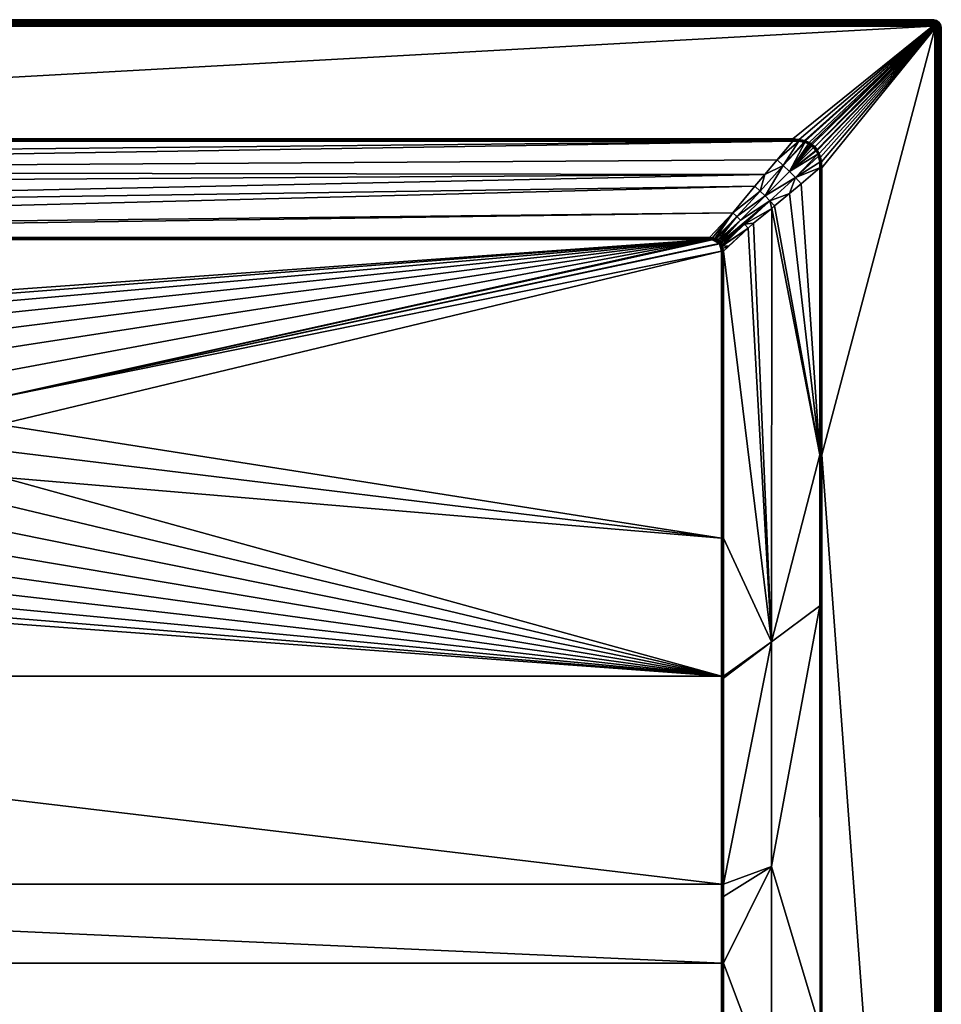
# Model space of a CAD drawing. Header units: millimetres. Extents: x 0 to 1000, y -900 to 0.
# Tile 17 of 17: x 579 to 1000, y -450 to 0. Entities that reach past the tile are written whole.
import ezdxf

# ---------------------------------------------------------------- set-up
doc = ezdxf.new("R2010")
doc.units = ezdxf.units.MM
doc.layers.get('0').update_dxf_attribs({"color": 54})

msp = doc.modelspace()

# ---------------------------------------------------------------- meshes
at = {"color": 7}
mesh = msp.add_polyface(dxfattribs=at)
corners = [(4, -0.01, 27), (996, -0.01, 0), (4, -0.01, 0), (100.02, -103.53, 15.1), (100.11, -103.32, 15.1), (89.97, -93.47, 18.49), (102.81, -100.34, 15.09), (103.3, -100.12, 15.1), (93.45, -89.98, 18.49), (103.49, -97.18, 15.95), (95.3, -88.29, 18.91), (103.44, -100.06, 15.1), (104.54, -99.74, 15.12), (105.86, -99.55, 15.15), (105.86, -99.55, 15.15), (100.36, -102.75, 15.09), (101.84, -100.95, 15.08), (102.07, -100.78, 15.08), (105.86, -99.85, 15.08), (105.86, -100.02, 15.04), (105.86, -100.02, 15.04), (105.86, -100.5, 15), (105.86, -100.5, 15), (105.86, -100.2, 15.02), (104.59, -100.16, 15.03), (103.55, -100.43, 15.03), (102.96, -100.67, 15.02), (102.27, -101.07, 15.02), (102.05, -101.22, 15.02), (101.37, -101.38, 15.08), (101.55, -101.68, 15.02), (101.3, -101.44, 15.08), (100.82, -102.01, 15.08), (101.79, -101.92, 15), (102.26, -101.5, 15), (102.46, -101.36, 15), (103.11, -101.01, 15), (103.66, -100.8, 15), (104.65, -100.58, 15), (4, -3.01, 30), (996, -2.55, 29.96), (4, -2.55, 29.96)]
mesh.append_faces([[corners[k] for k in face] for face in [(0, 1, 2, 0), (3, 4, 5, 3), (6, 7, 8, 6), (9, 10, 11, 9), (11, 12, 9, 11), (9, 12, 13, 9), (9, 13, 14, 9), (4, 15, 5, 4), (10, 8, 7, 10), (10, 7, 11, 10), (8, 16, 17, 8), (8, 17, 6, 8), (18, 14, 13, 18), (19, 20, 18, 19), (21, 22, 23, 21), (18, 13, 19, 18), (19, 13, 12, 19), (19, 12, 24, 19), (24, 12, 11, 24), (24, 11, 25, 24), (25, 11, 7, 25), (25, 7, 26, 25), (7, 6, 26, 7), (26, 6, 17, 26), (26, 17, 27, 26), (27, 17, 16, 27), (27, 16, 28, 27), (28, 16, 29, 28), (28, 29, 30, 28), (29, 31, 30, 29), (30, 31, 32, 30), (30, 33, 34, 30), (30, 34, 28, 30), (28, 34, 35, 28), (28, 35, 27, 28), (27, 35, 36, 27), (27, 36, 26, 27), (26, 36, 37, 26), (26, 37, 25, 26), (25, 37, 38, 25), (25, 38, 24, 25), (24, 38, 21, 24), (24, 21, 19, 24), (19, 21, 23, 19), (19, 23, 20, 19), (39, 40, 41, 39)]], dxfattribs={"vtx3": -1, "color": 7})
mesh = msp.add_polyface(dxfattribs=at)
corners = [(457.45, -173.82, 2.6), (444.7, -159.11, 14.4), (441.22, -163.82, 14.4), (446.6, -153.02, 15), (455.31, -144.67, 15), (105.86, -100.5, 15), (465.31, -137.91, 15), (476.3, -132.94, 15), (487.98, -129.9, 15), (500, -128.88, 15), (894.14, -100.5, 15), (100.49, -105.88, 15), (428.93, -197, 15), (430.46, -185.03, 15), (433.99, -173.49, 15), (439.42, -162.72, 15), (67.77, -55.48, 29.85), (74.98, -63.99, 27.01), (932.23, -55.48, 29.85), (79.58, -69.41, 25.2), (85.12, -76.17, 22.95), (919.32, -70.81, 24.74), (4, -3.01, 30), (67.77, -54.53, 30), (996, -3.01, 30), (438.58, -169.05, 14.4), (440.8, -163.56, 14.66), (448.18, -154.41, 14.4), (447.81, -154.08, 14.66), (452.41, -150.36, 14.4), (447.42, -153.74, 14.85), (456, -145.52, 14.85), (435.49, -174.09, 14.66), (440.36, -163.29, 14.85), (447.01, -153.38, 14.96), (455.66, -145.1, 14.96), (435.01, -173.9, 14.85), (439.89, -163.01, 14.96), (434.5, -173.7, 14.96), (105.86, -100.2, 15.02), (894.14, -100.2, 15.03), (105.86, -100.02, 15.04), (894.14, -99.98, 15.05), (105.86, -99.85, 15.08), (894.14, -99.55, 15.15), (105.86, -99.55, 15.15), (67.77, -55.01, 29.96), (67.77, -55.18, 29.93), (932.23, -55.18, 29.92), (4, -2.55, 29.96), (996, -2.09, 29.85), (4, -2.09, 29.85), (996, -1.65, 29.67), (4, -1.65, 29.67), (996, -1.25, 29.43), (4, -1.25, 29.43), (996, -0.89, 29.12), (4, -0.89, 29.12), (996, -0.59, 28.76), (4, -0.59, 28.76), (996, -0.34, 28.36), (4, -0.34, 28.36), (996, -0.16, 27.93), (4, -0.16, 27.93), (996, -0.05, 27.47), (4, -0.05, 27.47), (996, -0.01, 27), (4, -0.01, 27)]
mesh.append_faces([[corners[k] for k in face] for face in [(0, 1, 2, 0), (3, 4, 5, 3), (5, 4, 6, 5), (5, 6, 7, 5), (7, 8, 5, 7), (5, 8, 9, 5), (5, 9, 10, 5), (11, 12, 13, 11), (13, 14, 5, 13), (5, 14, 15, 5), (5, 15, 3, 5), (13, 5, 11, 13), (16, 17, 18, 16), (19, 20, 21, 19), (22, 23, 24, 22), (25, 2, 26, 25), (1, 27, 28, 1), (27, 29, 28, 27), (2, 1, 26, 2), (26, 1, 28, 26), (26, 28, 30, 26), (30, 28, 31, 30), (32, 25, 26, 32), (32, 26, 33, 32), (33, 26, 30, 33), (33, 30, 34, 33), (34, 30, 35, 34), (36, 33, 37, 36), (37, 33, 34, 37), (37, 34, 3, 37), (3, 34, 4, 3), (38, 37, 15, 38), (15, 37, 3, 15), (5, 10, 39, 5), (39, 40, 41, 39), (41, 42, 43, 41), (43, 44, 45, 43), (46, 47, 48, 46), (49, 50, 51, 49), (51, 52, 53, 51), (53, 54, 55, 53), (55, 56, 57, 55), (57, 58, 59, 57), (59, 60, 61, 59), (61, 62, 63, 61), (63, 64, 65, 63), (65, 66, 67, 65)]], dxfattribs={"vtx3": -1, "color": 7})
mesh = msp.add_polyface(dxfattribs=at)
corners = [(495.78, -150.41, 2.6), (500, -130.98, 14.4), (494.17, -131.48, 14.4), (491.56, -150.77, 2.6), (488.33, -131.98, 14.4), (461.48, -143.03, 14.4), (466.33, -139.75, 14.4), (466.09, -139.32, 14.66), (471.67, -137.34, 14.4), (477, -134.93, 14.4), (476.84, -134.46, 14.66), (482.67, -133.45, 14.4), (488.25, -131.49, 14.66), (500, -130.49, 14.66), (500, -129.97, 14.85), (488.16, -130.98, 14.85), (500, -129.43, 14.96), (476.67, -133.97, 14.85), (488.07, -130.44, 14.96), (500, -128.88, 15), (465.84, -138.87, 14.85), (476.49, -133.46, 14.96), (487.98, -129.9, 15), (456, -145.52, 14.85), (465.58, -138.39, 14.96), (476.3, -132.94, 15), (455.66, -145.1, 14.96), (465.31, -137.91, 15), (105.86, -100.02, 15.04), (894.14, -100.02, 15.04), (894.14, -99.98, 15.05), (105.86, -99.85, 15.08), (894.14, -99.85, 15.08), (894.14, -99.55, 15.15), (932.23, -54.83, 29.98), (67.77, -54.53, 30), (67.77, -54.83, 29.98), (932.23, -55.01, 29.96), (67.77, -55.01, 29.96), (932.23, -55.18, 29.92), (67.77, -55.18, 29.93), (67.77, -55.48, 29.85), (4, -3.01, 30), (996, -3.01, 30), (996, -2.55, 29.96), (4, -2.55, 29.96), (996, -2.09, 29.85), (4, -2.09, 29.85), (996, -1.65, 29.67), (4, -1.65, 29.67), (996, -1.25, 29.43), (4, -1.25, 29.43), (996, -0.89, 29.12), (4, -0.89, 29.12), (996, -0.59, 28.76), (4, -0.59, 28.76), (996, -0.34, 28.36), (4, -0.34, 28.36), (996, -0.16, 27.93), (4, -0.16, 27.93), (996, -0.05, 27.47), (4, -0.05, 27.47), (996, -0.01, 27)]
mesh.append_faces([[corners[k] for k in face] for face in [(0, 1, 2, 0), (3, 2, 4, 3), (5, 6, 7, 5), (8, 9, 10, 8), (11, 4, 12, 11), (2, 1, 13, 2), (4, 2, 12, 4), (12, 2, 13, 12), (12, 13, 14, 12), (9, 11, 10, 9), (10, 11, 12, 10), (10, 12, 15, 10), (15, 12, 14, 15), (15, 14, 16, 15), (6, 8, 7, 6), (7, 8, 10, 7), (7, 10, 17, 7), (17, 10, 15, 17), (17, 15, 18, 17), (18, 15, 16, 18), (18, 16, 19, 18), (20, 7, 17, 20), (20, 17, 21, 20), (21, 17, 18, 21), (21, 18, 22, 21), (22, 18, 19, 22), (23, 20, 24, 23), (24, 20, 21, 24), (24, 21, 25, 24), (25, 21, 22, 25), (26, 24, 27, 26), (27, 24, 25, 27), (28, 29, 30, 28), (31, 32, 33, 31), (34, 35, 36, 34), (37, 36, 38, 37), (39, 40, 41, 39), (42, 43, 44, 42), (45, 44, 46, 45), (47, 46, 48, 47), (49, 48, 50, 49), (51, 50, 52, 51), (53, 52, 54, 53), (55, 54, 56, 55), (57, 56, 58, 57), (59, 58, 60, 59), (61, 60, 62, 61)]], dxfattribs={"vtx3": -1, "color": 7})
mesh = msp.add_polyface(dxfattribs=at)
corners = [(895.32, -100.58, 15), (898.51, -102.28, 15), (896.26, -100.78, 15), (898.1, -101.81, 15), (896.96, -101.04, 15), (897.61, -101.41, 15), (932.23, -55.48, 29.85), (79.58, -69.41, 25.2), (925.04, -64.01, 27), (996, -0.01, 27), (996, -0.01, 0), (4, -0.01, 27), (996, -3.01, 30), (67.77, -54.53, 30), (932.23, -54.53, 30), (896.7, -100.13, 15.1), (897.26, -100.38, 15.09), (906.55, -89.98, 18.49), (894.14, -99.55, 15.15), (894.14, -99.55, 15.15), (904.77, -88.34, 18.89), (895.43, -99.74, 15.12), (896.48, -100.03, 15.1), (898.95, -102.28, 15.02), (899.07, -101.86, 15.08), (898.79, -102.06, 15.02), (898.63, -101.38, 15.08), (898.34, -101.56, 15.02), (898.58, -101.31, 15.08), (898, -100.83, 15.08), (897.81, -101.12, 15.02), (897.11, -100.7, 15.02), (896.37, -100.4, 15.03), (895.38, -100.15, 15.03), (894.14, -100.02, 15.04), (894.14, -100.5, 15), (894.14, -99.85, 15.08), (894.14, -99.98, 15.05), (894.14, -100.02, 15.04), (894.14, -100.2, 15.03), (932.23, -54.83, 29.98), (67.77, -54.83, 29.98), (932.23, -55.01, 29.96), (67.77, -55.01, 29.96), (932.23, -55.18, 29.92)]
mesh.append_faces([[corners[k] for k in face] for face in [(0, 1, 2, 0), (2, 1, 3, 2), (2, 3, 4, 2), (4, 3, 5, 4), (6, 7, 8, 6), (9, 10, 11, 9), (12, 13, 14, 12), (15, 16, 17, 15), (18, 19, 20, 18), (20, 19, 21, 20), (20, 21, 22, 20), (22, 15, 20, 22), (23, 24, 25, 23), (25, 24, 26, 25), (25, 26, 27, 25), (26, 28, 27, 26), (27, 28, 29, 27), (27, 29, 30, 27), (30, 29, 16, 30), (30, 16, 31, 30), (31, 16, 15, 31), (31, 15, 32, 31), (1, 25, 27, 1), (1, 27, 3, 1), (3, 27, 30, 3), (3, 30, 5, 3), (5, 30, 31, 5), (5, 31, 4, 5), (4, 31, 32, 4), (4, 32, 2, 4), (2, 32, 33, 2), (2, 33, 0, 2), (0, 33, 34, 0), (0, 34, 35, 0), (19, 18, 36, 19), (37, 38, 34, 37), (34, 38, 39, 34), (34, 39, 35, 34), (15, 22, 32, 15), (32, 22, 21, 32), (32, 21, 33, 32), (33, 21, 19, 33), (33, 19, 34, 33), (34, 19, 36, 34), (34, 36, 37, 34), (40, 41, 42, 40), (42, 43, 44, 42)]], dxfattribs={"vtx3": -1, "color": 7})
mesh = msp.add_polyface(dxfattribs=at)
corners = [(546.2, -218.58, 2.6), (561.64, -231.09, 14.4), (563.82, -225.66, 14.4), (547.78, -214.65, 2.6), (566.01, -220.23, 14.4), (899.51, -237.01, 15), (570.56, -209.05, 15), (899.51, -300.02, 15), (568.02, -220.85, 15), (563.52, -232.04, 15), (557.19, -242.32, 15), (549.22, -251.37, 15), (571.07, -197, 15), (922.5, -284.4, 22.5), (900.46, -105.88, 15.15), (900.46, -237.01, 15.15), (944.55, -267.87, 29.86), (944.54, -198.92, 29.85), (1000, -4.01, 27), (1000, -896.01, 0), (1000, -4.01, 0), (567.24, -214.51, 14.4), (566.48, -220.37, 14.66), (562.08, -231.31, 14.66), (558.57, -236.08, 14.4), (555.5, -241.06, 14.4), (555.9, -241.36, 14.66), (551.63, -245.46, 14.4), (556.31, -241.67, 14.85), (548.47, -250.58, 14.85), (562.54, -231.55, 14.85), (556.75, -241.99, 14.96), (548.84, -250.97, 14.96), (566.97, -220.53, 14.85), (563.03, -231.79, 14.96), (569.48, -208.91, 14.85), (567.49, -220.68, 14.96), (570.01, -208.98, 14.96), (899.99, -237.01, 15.04), (945.01, -198.92, 29.96), (997, -4.01, 30), (997.47, -896.01, 29.96), (997.47, -4.01, 29.96), (997.93, -896.01, 29.85), (997.93, -4.01, 29.85), (998.36, -896.01, 29.67), (998.36, -4.01, 29.67), (998.76, -896.01, 29.43), (998.76, -4.01, 29.43), (999.12, -896.01, 29.12), (999.12, -4.01, 29.12), (999.43, -896.01, 28.76), (999.43, -4.01, 28.76), (999.67, -896.01, 28.36), (999.67, -4.01, 28.36), (999.85, -896.01, 27.93), (999.85, -4.01, 27.93), (999.96, -896.01, 27.47), (999.96, -4.01, 27.47), (1000, -896.01, 27)]
mesh.append_faces([[corners[k] for k in face] for face in [(0, 1, 2, 0), (3, 2, 4, 3), (5, 6, 7, 5), (7, 6, 8, 7), (7, 8, 9, 7), (10, 11, 7, 10), (5, 12, 6, 5), (13, 14, 15, 13), (13, 16, 17, 13), (18, 19, 20, 18), (21, 4, 22, 21), (2, 1, 23, 2), (24, 25, 26, 24), (25, 27, 26, 25), (1, 24, 23, 1), (23, 24, 26, 23), (23, 26, 28, 23), (28, 26, 29, 28), (4, 2, 22, 4), (22, 2, 23, 22), (22, 23, 30, 22), (30, 23, 28, 30), (30, 28, 31, 30), (31, 28, 32, 31), (33, 22, 30, 33), (33, 30, 34, 33), (34, 30, 31, 34), (34, 31, 10, 34), (10, 31, 11, 10), (35, 33, 36, 35), (36, 33, 34, 36), (36, 34, 9, 36), (9, 34, 10, 9), (37, 36, 8, 37), (8, 36, 9, 8), (38, 5, 7, 38), (39, 17, 16, 39), (40, 41, 42, 40), (42, 43, 44, 42), (44, 45, 46, 44), (46, 47, 48, 46), (48, 49, 50, 48), (50, 51, 52, 50), (52, 53, 54, 52), (54, 55, 56, 54), (56, 57, 58, 56), (58, 59, 18, 58)]], dxfattribs={"vtx3": -1, "color": 7})
mesh = msp.add_polyface(dxfattribs=at)
corners = [(922.5, -284.4, 22.5), (900.46, -237.01, 15.15), (900.46, -300.02, 15.15), (933.75, -484, 26.81), (944.6, -478.56, 29.89), (944.59, -461.17, 29.88), (944.76, -680.48, 29.96), (900.37, -562.32, 18.77), (922.5, -592.24, 24.85), (922.5, -489.63, 23.62), (900.39, -539.93, 18.22), (922.5, -387.02, 22.8), (900.45, -431.18, 16.14), (900.41, -500.7, 17.47), (900.46, -300.92, 15.16), (900.46, -395.09, 15.68), (900.45, -400.81, 15.76), (944.55, -267.87, 29.86), (997, -4.01, 30), (945.49, -198.92, 30), (997, -896.01, 30), (945.43, -461.18, 30), (900, -562.32, 18.7), (900, -539.93, 18.14), (899.99, -431.19, 16.03), (899.99, -395.09, 15.57), (899.99, -300.02, 15.04), (899.99, -237.01, 15.04), (945, -461.18, 29.97), (945, -680.48, 29.99), (945.01, -198.92, 29.96), (997.47, -896.01, 29.96), (997.47, -4.01, 29.96), (997.93, -896.01, 29.85), (997.93, -4.01, 29.85), (998.36, -896.01, 29.67), (998.36, -4.01, 29.67), (998.76, -896.01, 29.43), (998.76, -4.01, 29.43), (999.12, -896.01, 29.12), (999.12, -4.01, 29.12), (999.43, -896.01, 28.76), (999.43, -4.01, 28.76), (999.67, -896.01, 28.36), (999.67, -4.01, 28.36), (999.85, -896.01, 27.93), (999.85, -4.01, 27.93), (999.96, -896.01, 27.47), (999.96, -4.01, 27.47), (1000, -896.01, 27)]
mesh.append_faces([[corners[k] for k in face] for face in [(0, 1, 2, 0), (3, 4, 5, 3), (4, 3, 6, 4), (7, 8, 9, 7), (7, 9, 10, 7), (11, 12, 9, 11), (9, 12, 13, 9), (9, 13, 10, 9), (2, 14, 0, 2), (0, 14, 15, 0), (0, 15, 11, 0), (11, 15, 16, 11), (11, 16, 12, 11), (8, 3, 9, 8), (9, 3, 5, 9), (9, 5, 11, 9), (11, 5, 17, 11), (11, 17, 0, 11), (18, 19, 20, 18), (19, 21, 20, 19), (22, 7, 10, 22), (23, 10, 13, 23), (13, 12, 24, 13), (24, 12, 16, 24), (24, 16, 25, 24), (2, 26, 14, 2), (14, 26, 25, 14), (14, 25, 15, 14), (15, 25, 16, 15), (26, 2, 1, 26), (26, 1, 27, 26), (28, 4, 29, 28), (30, 17, 28, 30), (28, 17, 5, 28), (28, 5, 4, 28), (28, 21, 19, 28), (28, 19, 30, 28), (18, 20, 31, 18), (32, 31, 33, 32), (34, 33, 35, 34), (36, 35, 37, 36), (38, 37, 39, 38), (40, 39, 41, 40), (42, 41, 43, 42), (44, 43, 45, 44), (46, 45, 47, 46), (48, 47, 49, 48)]], dxfattribs={"vtx3": -1, "color": 7})
mesh = msp.add_polyface(dxfattribs=at)
corners = [(997, -4.01, 30), (945.49, -67.79, 30), (945.49, -198.92, 30), (934.89, -55.56, 29.88), (925.04, -64.01, 27), (927.81, -66.58, 26.38), (940.64, -57.63, 29.92), (940.11, -57.26, 29.91), (930.66, -69.36, 26.16), (939.35, -56.82, 29.91), (937.67, -56.13, 29.9), (942.79, -59.97, 29.91), (942.67, -59.79, 29.91), (941.56, -58.45, 29.92), (941.74, -58.61, 29.92), (933.44, -72.21, 26.38), (936.03, -75, 27.01), (944.54, -67.79, 29.85), (944.45, -65.07, 29.88), (943.54, -61.41, 29.91), (943.88, -62.44, 29.9), (944.1, -63.1, 29.89), (919.32, -70.81, 24.74), (917.22, -78.32, 22.42), (919.49, -80.53, 22.24), (937.6, -56.11, 29.9), (941.99, -58.37, 29.98), (942.97, -59.59, 29.98), (943.09, -59.78, 29.98), (943.88, -61.26, 29.98), (944.48, -62.99, 29.97), (944.87, -65.01, 29.97), (945.01, -67.79, 29.96), (942.24, -58.13, 30), (943.26, -59.39, 30), (943.39, -59.58, 30), (944.22, -61.1, 30), (944.86, -62.89, 30), (945.29, -64.95, 30)]
mesh.append_faces([[corners[k] for k in face] for face in [(0, 1, 2, 0), (3, 4, 5, 3), (6, 7, 8, 6), (8, 7, 9, 8), (8, 9, 10, 8), (8, 11, 12, 8), (6, 8, 13, 6), (13, 8, 12, 13), (13, 12, 14, 13), (15, 16, 17, 15), (15, 17, 18, 15), (11, 8, 19, 11), (19, 8, 15, 19), (19, 15, 20, 19), (20, 15, 18, 20), (20, 18, 21, 20), (4, 22, 5, 4), (5, 22, 23, 5), (5, 23, 24, 5), (24, 8, 5, 24), (5, 8, 10, 5), (5, 10, 25, 5), (26, 14, 12, 26), (26, 12, 27, 26), (27, 12, 11, 27), (27, 11, 28, 27), (28, 11, 19, 28), (28, 19, 29, 28), (29, 19, 20, 29), (29, 20, 30, 29), (20, 21, 30, 20), (30, 21, 18, 30), (30, 18, 31, 30), (31, 18, 17, 31), (31, 17, 32, 31), (33, 27, 34, 33), (34, 27, 28, 34), (34, 28, 35, 34), (35, 28, 29, 35), (35, 29, 36, 35), (36, 29, 30, 36), (36, 30, 37, 36), (37, 30, 31, 37), (37, 31, 38, 37), (38, 31, 32, 38), (38, 32, 1, 38)]], dxfattribs={"vtx3": -1, "color": 7})
mesh = msp.add_polyface(dxfattribs=at)
corners = [(942.24, -58.13, 30), (943.26, -59.39, 30), (997, -4.01, 30), (943.39, -59.58, 30), (944.22, -61.1, 30), (935.01, -54.71, 30), (937.43, -55.24, 30), (996, -3.01, 30), (937.93, -55.4, 30), (939.69, -56.18, 30), (945.29, -64.95, 30), (945.49, -67.79, 30), (932.23, -54.53, 30), (996.16, -3.03, 30), (941.06, -57.07, 30), (940.5, -56.67, 30), (932.23, -55.48, 29.85), (925.04, -64.01, 27), (934.89, -55.56, 29.88), (927.81, -66.58, 26.38), (937.2, -55.99, 29.9), (937.6, -56.11, 29.9), (932.23, -55.18, 29.92), (932.23, -54.83, 29.98), (932.23, -55.01, 29.96), (934.95, -55.14, 29.97), (937.32, -55.62, 29.97), (937.8, -55.77, 29.97), (937.67, -56.13, 29.9), (939.35, -56.82, 29.91), (939.52, -56.5, 29.98), (940.11, -57.26, 29.91), (940.3, -56.97, 29.98), (940.64, -57.63, 29.92), (940.85, -57.35, 29.98), (941.56, -58.45, 29.92), (941.99, -58.37, 29.98), (941.74, -58.61, 29.92), (942.97, -59.59, 29.98)]
mesh.append_faces([[corners[k] for k in face] for face in [(0, 1, 2, 0), (3, 4, 2, 3), (5, 6, 7, 5), (7, 6, 8, 7), (7, 8, 9, 7), (10, 11, 2, 10), (7, 12, 5, 7), (0, 13, 14, 0), (14, 7, 15, 14), (15, 7, 9, 15), (16, 17, 18, 16), (18, 19, 20, 18), (20, 19, 21, 20), (22, 16, 18, 22), (23, 24, 25, 23), (25, 24, 22, 25), (5, 12, 23, 5), (22, 18, 25, 22), (25, 18, 20, 25), (25, 20, 26, 25), (26, 20, 21, 26), (26, 21, 27, 26), (21, 28, 27, 21), (27, 28, 29, 27), (27, 29, 30, 27), (30, 29, 31, 30), (30, 31, 32, 30), (32, 31, 33, 32), (32, 33, 34, 32), (34, 33, 35, 34), (34, 35, 36, 34), (35, 37, 36, 35), (23, 25, 5, 23), (5, 25, 26, 5), (5, 26, 6, 5), (6, 26, 27, 6), (6, 27, 8, 6), (8, 27, 30, 8), (8, 30, 9, 8), (9, 30, 32, 9), (9, 32, 15, 9), (15, 32, 34, 15), (15, 34, 14, 15), (14, 34, 36, 14), (14, 36, 0, 14), (0, 36, 38, 0)]], dxfattribs={"vtx3": -1, "color": 7})
mesh = msp.add_polyface(dxfattribs=at)
corners = [(997, -4.01, 30), (943.26, -59.39, 30), (943.39, -59.58, 30), (944.22, -61.1, 30), (944.86, -62.89, 30), (945.29, -64.95, 30), (996.71, -3.31, 30), (996.59, -3.21, 30), (942.24, -58.13, 30), (996.81, -3.43, 30), (996.89, -3.56, 30), (996.95, -3.71, 30), (996.99, -3.86, 30), (996.45, -3.12, 30), (996.16, -3.03, 30), (941.06, -57.07, 30), (996, -3.01, 30), (1000, -4.01, 27), (1000, -4.01, 0), (999.95, -3.39, 0), (999.95, -3.39, 27), (997.47, -4.01, 29.96), (997.45, -3.79, 29.96), (997.4, -3.56, 29.96), (997.31, -3.35, 29.96), (997.93, -4.01, 29.85), (997.9, -3.71, 29.85), (997.83, -3.42, 29.85), (998.36, -4.01, 29.67), (998.33, -3.65, 29.67), (998.25, -3.28, 29.67), (998.76, -4.01, 29.43), (998.73, -3.58, 29.43), (999.12, -4.01, 29.12), (999.08, -3.53, 29.12), (998.63, -3.16, 29.43), (999.43, -4.01, 28.76), (999.38, -3.48, 28.76), (998.97, -3.05, 29.12), (999.67, -4.01, 28.36), (999.63, -3.44, 28.36), (999.85, -4.01, 27.93), (999.81, -3.41, 27.93), (999.96, -4.01, 27.47), (999.91, -3.39, 27.47)]
mesh.append_faces([[corners[k] for k in face] for face in [(0, 1, 2, 0), (0, 3, 4, 0), (0, 4, 5, 0), (6, 7, 8, 6), (9, 6, 10, 9), (10, 6, 8, 10), (10, 8, 11, 10), (11, 8, 0, 11), (11, 0, 12, 11), (7, 13, 8, 7), (8, 13, 14, 8), (15, 14, 16, 15), (17, 18, 19, 17), (17, 19, 20, 17), (0, 21, 12, 0), (12, 21, 22, 12), (12, 22, 11, 12), (11, 22, 23, 11), (11, 23, 10, 11), (10, 23, 24, 10), (10, 24, 9, 10), (21, 25, 22, 21), (22, 25, 26, 22), (22, 26, 23, 22), (23, 26, 27, 23), (23, 27, 24, 23), (25, 28, 26, 25), (26, 28, 29, 26), (26, 29, 27, 26), (27, 29, 30, 27), (28, 31, 29, 28), (29, 31, 32, 29), (29, 32, 30, 29), (31, 33, 32, 31), (32, 33, 34, 32), (32, 34, 35, 32), (33, 36, 34, 33), (34, 36, 37, 34), (34, 37, 38, 34), (36, 39, 37, 36), (37, 39, 40, 37), (39, 41, 40, 39), (40, 41, 42, 40), (41, 43, 42, 41), (42, 43, 44, 42), (43, 17, 44, 43), (44, 17, 20, 44)]], dxfattribs={"vtx3": -1, "color": 7})
mesh = msp.add_polyface(dxfattribs=at)
corners = [(1000, -896.01, 27), (1000, -896.01, 0), (1000, -4.01, 27), (996.95, -896.32, 30), (996.99, -896.17, 30), (997, -896.01, 30), (945, -897.01, 30), (996, -897.01, 30), (945.25, -680.48, 30), (996.16, -897, 30), (996.31, -896.97, 30), (996.59, -896.82, 30), (996.71, -896.72, 30), (996.81, -896.6, 30), (945.43, -461.18, 30), (996.89, -896.47, 30), (999.95, -896.64, 27), (999.95, -896.64, 0), (945, -897.01, 30), (945, -897.01, 30), (944.77, -689.25, 29.96), (945, -680.48, 29.99), (945, -461.18, 29.97), (997.31, -896.68, 29.96), (997.4, -896.47, 29.96), (997.45, -896.24, 29.96), (997.47, -896.01, 29.96), (997.83, -896.61, 29.85), (997.9, -896.32, 29.85), (997.93, -896.01, 29.85), (998.25, -896.74, 29.67), (998.33, -896.38, 29.67), (998.36, -896.01, 29.67), (998.73, -896.45, 29.43), (998.76, -896.01, 29.43), (999.08, -896.5, 29.12), (999.12, -896.01, 29.12), (999.38, -896.55, 28.76), (999.43, -896.01, 28.76), (999.63, -896.59, 28.36), (999.67, -896.01, 28.36), (999.81, -896.62, 27.93), (999.85, -896.01, 27.93), (999.91, -896.63, 27.47), (999.96, -896.01, 27.47)]
mesh.append_faces([[corners[k] for k in face] for face in [(0, 1, 2, 0), (3, 4, 5, 3), (6, 7, 8, 6), (8, 7, 9, 8), (8, 9, 10, 8), (10, 11, 8, 10), (8, 11, 12, 8), (8, 12, 13, 8), (5, 14, 8, 5), (5, 8, 3, 5), (3, 8, 13, 3), (3, 13, 15, 3), (16, 17, 1, 16), (16, 1, 0, 16), (18, 6, 8, 18), (19, 18, 20, 19), (18, 8, 21, 18), (21, 8, 14, 21), (21, 14, 22, 21), (15, 23, 3, 15), (3, 23, 24, 3), (3, 24, 4, 3), (4, 24, 25, 4), (4, 25, 5, 4), (5, 25, 26, 5), (24, 27, 25, 24), (25, 27, 28, 25), (25, 28, 26, 25), (26, 28, 29, 26), (28, 30, 31, 28), (28, 31, 29, 28), (29, 31, 32, 29), (31, 33, 32, 31), (32, 33, 34, 32), (33, 35, 34, 33), (34, 35, 36, 34), (35, 37, 36, 35), (36, 37, 38, 36), (37, 39, 38, 37), (38, 39, 40, 38), (39, 41, 40, 39), (40, 41, 42, 40), (41, 43, 42, 41), (42, 43, 44, 42), (43, 16, 44, 43), (44, 16, 0, 44)]], dxfattribs={"vtx3": -1, "color": 7})
mesh = msp.add_polyface(dxfattribs=at)
corners = [(997.82, -0.45, 27), (997.24, -0.21, 0), (997.24, -0.21, 27), (996.63, -0.06, 0), (996.63, -0.06, 27), (996, -0.01, 0), (996, -0.01, 27), (996.73, -1.77, 29.67), (997.25, -1.55, 29.43), (996.85, -1.39, 29.43), (996.37, -1.68, 29.67), (996.43, -1.29, 29.43), (996, -1.65, 29.67), (996, -1.25, 29.43), (997.62, -1.78, 29.43), (997.83, -1.49, 29.12), (997.42, -1.23, 29.12), (996.96, -1.05, 29.12), (996.49, -0.93, 29.12), (996, -0.89, 29.12), (998.01, -1.24, 28.76), (997.56, -0.96, 28.76), (997.06, -0.76, 28.76), (996.54, -0.63, 28.76), (996, -0.59, 28.76), (997.67, -0.74, 28.36), (997.14, -0.52, 28.36), (996.57, -0.39, 28.36), (996, -0.34, 28.36), (997.75, -0.58, 27.93), (997.19, -0.35, 27.93), (996.6, -0.21, 27.93), (996, -0.16, 27.93), (997.8, -0.48, 27.47), (997.22, -0.25, 27.47), (996.62, -0.1, 27.47), (996, -0.05, 27.47)]
mesh.append_faces([[corners[k] for k in face] for face in [(0, 1, 2, 0), (2, 1, 3, 2), (2, 3, 4, 2), (4, 3, 5, 4), (4, 5, 6, 4), (7, 8, 9, 7), (10, 9, 11, 10), (10, 11, 12, 10), (12, 11, 13, 12), (14, 15, 8, 14), (8, 15, 16, 8), (8, 16, 9, 8), (9, 16, 17, 9), (9, 17, 11, 9), (11, 17, 18, 11), (11, 18, 13, 11), (13, 18, 19, 13), (16, 20, 21, 16), (16, 21, 17, 16), (17, 21, 22, 17), (17, 22, 18, 17), (18, 22, 23, 18), (18, 23, 19, 18), (19, 23, 24, 19), (21, 25, 22, 21), (22, 25, 26, 22), (22, 26, 23, 22), (23, 26, 27, 23), (23, 27, 24, 23), (24, 27, 28, 24), (25, 29, 26, 25), (26, 29, 30, 26), (26, 30, 27, 26), (27, 30, 31, 27), (27, 31, 28, 27), (28, 31, 32, 28), (29, 33, 30, 29), (30, 33, 34, 30), (30, 34, 31, 30), (31, 34, 35, 31), (31, 35, 32, 31), (32, 35, 36, 32), (34, 0, 2, 34), (34, 2, 35, 34), (35, 2, 4, 35), (35, 4, 36, 35), (36, 4, 6, 36)]], dxfattribs={"vtx3": -1, "color": 7})
mesh = msp.add_polyface(dxfattribs=at)
corners = [(996.45, -3.12, 30), (996.31, -3.06, 30), (996.16, -3.03, 30), (996.81, -3.43, 30), (997.31, -3.35, 29.96), (997.19, -3.15, 29.96), (996.71, -3.31, 30), (997.04, -2.98, 29.96), (996.59, -3.21, 30), (996.86, -2.83, 29.96), (996.67, -2.71, 29.96), (996.45, -2.62, 29.96), (996.23, -2.56, 29.96), (996, -3.01, 30), (996, -2.55, 29.96), (997.83, -3.42, 29.85), (997.72, -3.14, 29.85), (997.56, -2.88, 29.85), (997.36, -2.65, 29.85), (997.13, -2.46, 29.85), (996.87, -2.3, 29.85), (996.6, -2.18, 29.85), (996.3, -2.11, 29.85), (996, -2.09, 29.85), (997.91, -2.63, 29.67), (997.67, -2.34, 29.67), (997.39, -2.1, 29.67), (997.07, -1.91, 29.67), (996.73, -1.77, 29.67), (996.37, -1.68, 29.67), (996, -1.65, 29.67), (997.95, -2.06, 29.43), (997.62, -1.78, 29.43), (997.25, -1.55, 29.43), (996.85, -1.39, 29.43)]
mesh.append_faces([[corners[k] for k in face] for face in [(0, 1, 2, 0), (3, 4, 5, 3), (3, 5, 6, 3), (6, 5, 7, 6), (6, 7, 8, 6), (8, 7, 9, 8), (8, 9, 0, 8), (0, 9, 10, 0), (0, 10, 1, 0), (1, 10, 11, 1), (1, 11, 2, 1), (2, 11, 12, 2), (2, 12, 13, 2), (13, 12, 14, 13), (4, 15, 16, 4), (4, 16, 5, 4), (5, 16, 17, 5), (5, 17, 7, 5), (7, 17, 18, 7), (7, 18, 9, 7), (9, 18, 19, 9), (9, 19, 10, 9), (10, 19, 20, 10), (10, 20, 11, 10), (11, 20, 21, 11), (11, 21, 12, 11), (12, 21, 22, 12), (12, 22, 14, 12), (14, 22, 23, 14), (17, 24, 18, 17), (18, 24, 25, 18), (18, 25, 19, 18), (19, 25, 26, 19), (19, 26, 20, 19), (20, 26, 27, 20), (20, 27, 21, 20), (21, 27, 28, 21), (21, 28, 22, 21), (22, 28, 29, 22), (22, 29, 23, 22), (23, 29, 30, 23), (26, 31, 32, 26), (26, 32, 27, 26), (27, 32, 33, 27), (27, 33, 28, 27), (28, 34, 29, 28)]], dxfattribs={"vtx3": -1, "color": 7})
mesh = msp.add_polyface(dxfattribs=at)
corners = [(999.56, -2.2, 27), (999.56, -2.2, 0), (999.24, -1.66, 0), (999.24, -1.66, 27), (998.83, -1.19, 0), (998.83, -1.19, 27), (998.35, -0.78, 0), (998.35, -0.78, 27), (997.82, -0.45, 0), (997.82, -0.45, 27), (997.24, -0.21, 0), (997.95, -2.06, 29.43), (998.53, -2.18, 29.12), (998.21, -1.81, 29.12), (997.62, -1.78, 29.43), (997.83, -1.49, 29.12), (998.77, -2, 28.76), (998.42, -1.59, 28.76), (998.01, -1.24, 28.76), (997.42, -1.23, 29.12), (999.27, -2.35, 28.36), (998.97, -1.86, 28.36), (998.6, -1.42, 28.36), (998.16, -1.04, 28.36), (997.56, -0.96, 28.76), (997.67, -0.74, 28.36), (999.43, -2.27, 27.93), (999.12, -1.75, 27.93), (998.72, -1.29, 27.93), (998.26, -0.9, 27.93), (997.75, -0.58, 27.93), (999.53, -2.22, 27.47), (999.21, -1.69, 27.47), (998.8, -1.21, 27.47), (998.33, -0.81, 27.47), (997.8, -0.48, 27.47), (997.22, -0.25, 27.47)]
mesh.append_faces([[corners[k] for k in face] for face in [(0, 1, 2, 0), (0, 2, 3, 0), (3, 2, 4, 3), (3, 4, 5, 3), (5, 4, 6, 5), (5, 6, 7, 5), (7, 6, 8, 7), (7, 8, 9, 7), (9, 8, 10, 9), (11, 12, 13, 11), (11, 13, 14, 11), (14, 13, 15, 14), (12, 16, 13, 12), (13, 16, 17, 13), (13, 17, 15, 13), (15, 17, 18, 15), (15, 18, 19, 15), (16, 20, 21, 16), (16, 21, 17, 16), (17, 21, 22, 17), (17, 22, 18, 17), (18, 22, 23, 18), (18, 23, 24, 18), (24, 23, 25, 24), (21, 26, 27, 21), (21, 27, 22, 21), (22, 27, 28, 22), (22, 28, 23, 22), (23, 28, 29, 23), (23, 29, 25, 23), (25, 29, 30, 25), (27, 31, 32, 27), (27, 32, 28, 27), (28, 32, 33, 28), (28, 33, 29, 28), (29, 33, 34, 29), (29, 34, 30, 29), (30, 34, 35, 30), (31, 0, 32, 31), (32, 0, 3, 32), (32, 3, 33, 32), (33, 3, 5, 33), (33, 5, 34, 33), (34, 5, 7, 34), (34, 7, 35, 34), (35, 7, 9, 35), (35, 9, 36, 35)]], dxfattribs={"vtx3": -1, "color": 7})
mesh = msp.add_polyface(dxfattribs=at)
corners = [(999.95, -3.39, 27), (999.95, -3.39, 0), (999.8, -2.78, 0), (999.8, -2.78, 27), (999.56, -2.2, 0), (999.56, -2.2, 27), (997.83, -3.42, 29.85), (998.25, -3.28, 29.67), (997.72, -3.14, 29.85), (998.1, -2.94, 29.67), (997.56, -2.88, 29.85), (997.91, -2.63, 29.67), (998.73, -3.58, 29.43), (998.63, -3.16, 29.43), (998.46, -2.76, 29.43), (998.24, -2.39, 29.43), (997.67, -2.34, 29.67), (997.95, -2.06, 29.43), (997.39, -2.1, 29.67), (999.08, -3.53, 29.12), (998.97, -3.05, 29.12), (998.78, -2.6, 29.12), (998.53, -2.18, 29.12), (999.38, -3.48, 28.76), (999.26, -2.96, 28.76), (999.05, -2.46, 28.76), (998.77, -2, 28.76), (999.63, -3.44, 28.36), (999.49, -2.88, 28.36), (999.27, -2.35, 28.36), (999.81, -3.41, 27.93), (999.66, -2.82, 27.93), (999.43, -2.27, 27.93), (998.97, -1.86, 28.36), (999.91, -3.39, 27.47), (999.77, -2.79, 27.47), (999.53, -2.22, 27.47), (999.12, -1.75, 27.93)]
mesh.append_faces([[corners[k] for k in face] for face in [(0, 1, 2, 0), (0, 2, 3, 0), (3, 2, 4, 3), (3, 4, 5, 3), (6, 7, 8, 6), (8, 7, 9, 8), (8, 9, 10, 8), (10, 9, 11, 10), (7, 12, 13, 7), (7, 13, 9, 7), (9, 13, 14, 9), (9, 14, 11, 9), (11, 14, 15, 11), (11, 15, 16, 11), (16, 15, 17, 16), (16, 17, 18, 16), (13, 19, 20, 13), (13, 20, 14, 13), (14, 20, 21, 14), (14, 21, 15, 14), (15, 21, 22, 15), (15, 22, 17, 15), (20, 23, 24, 20), (20, 24, 21, 20), (21, 24, 25, 21), (21, 25, 22, 21), (22, 25, 26, 22), (23, 27, 24, 23), (24, 27, 28, 24), (24, 28, 25, 24), (25, 28, 29, 25), (25, 29, 26, 25), (27, 30, 28, 27), (28, 30, 31, 28), (28, 31, 29, 28), (29, 31, 32, 29), (29, 32, 33, 29), (30, 34, 31, 30), (31, 34, 35, 31), (31, 35, 32, 31), (32, 35, 36, 32), (32, 36, 37, 32), (34, 0, 35, 34), (35, 0, 3, 35), (35, 3, 36, 35), (36, 3, 5, 36)]], dxfattribs={"vtx3": -1, "color": 7})
mesh = msp.add_polyface(dxfattribs=at)
corners = [(523.7, -132.94, 15), (534.69, -137.91, 15), (894.14, -100.5, 15), (500, -128.88, 15), (512.02, -129.9, 15), (553.4, -153.02, 15), (560.58, -162.72, 15), (925.04, -64.01, 27), (79.58, -69.41, 25.2), (919.32, -70.81, 24.74), (95.3, -88.29, 18.91), (914.88, -76.16, 22.95), (103.49, -97.18, 15.95), (904.77, -88.34, 18.89), (105.86, -99.55, 15.15), (904.77, -88.34, 18.89), (894.14, -99.55, 15.15), (565.77, -179.87, 14.4), (567.48, -185.47, 14.4), (567.96, -185.37, 14.66), (568.23, -191.28, 14.4), (568.97, -197.09, 14.4), (569.46, -197.06, 14.66), (568.72, -202.93, 14.4), (568.47, -208.78, 14.4), (568.96, -208.85, 14.66), (567.24, -214.51, 14.4), (566.48, -220.37, 14.66), (566.97, -220.53, 14.85), (569.48, -208.91, 14.85), (569.98, -197.04, 14.85), (570.01, -208.98, 14.96), (567.49, -220.68, 14.96), (564.05, -174.28, 14.4), (564.51, -174.09, 14.66), (568.47, -185.26, 14.85), (570.52, -197.02, 14.96), (570.56, -209.05, 15), (568.02, -220.85, 15), (564.99, -173.9, 14.85), (569, -185.14, 14.96), (571.07, -197, 15), (565.5, -173.7, 14.96), (569.54, -185.03, 15), (560.11, -163.01, 14.96), (566.01, -173.49, 15), (894.14, -100.2, 15.03), (894.14, -100.02, 15.04), (105.86, -100.02, 15.04), (894.14, -99.98, 15.05), (894.14, -99.85, 15.08), (105.86, -99.85, 15.08), (932.23, -54.53, 30), (67.77, -54.53, 30), (932.23, -54.83, 29.98), (932.23, -55.18, 29.92), (67.77, -55.48, 29.85), (932.23, -55.48, 29.85)]
mesh.append_faces([[corners[k] for k in face] for face in [(0, 1, 2, 0), (2, 3, 4, 2), (2, 4, 0, 2), (5, 6, 2, 5), (7, 8, 9, 7), (9, 10, 11, 9), (11, 12, 13, 11), (13, 14, 15, 13), (15, 14, 16, 15), (17, 18, 19, 17), (20, 21, 22, 20), (23, 24, 25, 23), (24, 26, 25, 24), (25, 26, 27, 25), (25, 27, 28, 25), (21, 23, 22, 21), (22, 23, 25, 22), (22, 25, 29, 22), (29, 25, 28, 29), (18, 20, 19, 18), (19, 20, 22, 19), (19, 22, 30, 19), (30, 22, 29, 30), (30, 29, 31, 30), (31, 29, 32, 31), (33, 17, 34, 33), (34, 17, 19, 34), (34, 19, 35, 34), (35, 19, 30, 35), (35, 30, 36, 35), (36, 30, 31, 36), (36, 31, 37, 36), (37, 31, 38, 37), (39, 34, 35, 39), (39, 35, 40, 39), (40, 35, 36, 40), (40, 36, 41, 40), (41, 36, 37, 41), (42, 39, 40, 42), (42, 40, 43, 42), (43, 40, 41, 43), (44, 42, 45, 44), (45, 42, 43, 45), (46, 47, 48, 46), (49, 50, 51, 49), (52, 53, 54, 52), (55, 56, 57, 55)]], dxfattribs={"vtx3": -1, "color": 7})
mesh = msp.add_polyface(dxfattribs=at)
corners = [(516.65, -152.9, 2.6), (528.33, -137.34, 14.4), (523, -134.93, 14.4), (512.55, -151.83, 2.6), (517.33, -133.45, 14.4), (508.44, -150.77, 2.6), (511.67, -131.98, 14.4), (504.22, -150.41, 2.6), (505.83, -131.48, 14.4), (500, -150.05, 2.6), (500, -130.98, 14.4), (932.23, -55.48, 29.85), (74.98, -63.99, 27.01), (79.58, -69.41, 25.2), (919.32, -70.81, 24.74), (85.12, -76.17, 22.95), (95.3, -88.29, 18.91), (914.88, -76.16, 22.95), (103.49, -97.18, 15.95), (904.77, -88.34, 18.89), (105.86, -99.55, 15.15), (511.75, -131.49, 14.66), (523.16, -134.46, 14.66), (533.67, -139.75, 14.4), (533.91, -139.32, 14.66), (538.52, -143.03, 14.4), (543.37, -146.31, 14.4), (543.68, -145.92, 14.66), (500, -129.97, 14.85), (500, -130.49, 14.66), (511.84, -130.98, 14.85), (511.93, -130.44, 14.96), (523.51, -133.46, 14.96), (523.7, -132.94, 15), (534.69, -137.91, 15), (500, -129.43, 14.96), (512.02, -129.9, 15), (500, -128.88, 15), (544, -145.52, 14.85), (534.16, -138.87, 14.85), (544.34, -145.1, 14.96), (523.33, -133.97, 14.85), (534.42, -138.39, 14.96), (544.69, -144.67, 15), (105.86, -100.2, 15.02), (894.14, -100.5, 15), (894.14, -100.2, 15.03)]
mesh.append_faces([[corners[k] for k in face] for face in [(0, 1, 2, 0), (3, 2, 4, 3), (5, 4, 6, 5), (7, 6, 8, 7), (7, 8, 9, 7), (9, 8, 10, 9), (11, 12, 13, 11), (14, 15, 16, 14), (17, 16, 18, 17), (19, 18, 20, 19), (8, 6, 21, 8), (4, 2, 22, 4), (1, 23, 24, 1), (25, 26, 27, 25), (28, 29, 30, 28), (28, 30, 31, 28), (31, 30, 32, 31), (31, 32, 33, 31), (33, 32, 34, 33), (35, 28, 31, 35), (35, 31, 36, 35), (36, 31, 33, 36), (37, 35, 36, 37), (23, 25, 24, 23), (24, 25, 27, 24), (24, 27, 38, 24), (2, 1, 22, 2), (22, 1, 24, 22), (22, 24, 39, 22), (39, 24, 38, 39), (39, 38, 40, 39), (6, 4, 21, 6), (21, 4, 22, 21), (21, 22, 41, 21), (41, 22, 39, 41), (41, 39, 42, 41), (42, 39, 40, 42), (42, 40, 43, 42), (10, 8, 29, 10), (29, 8, 21, 29), (29, 21, 30, 29), (30, 21, 41, 30), (30, 41, 32, 30), (32, 41, 42, 32), (32, 42, 34, 32), (34, 42, 43, 34), (44, 45, 46, 44)]], dxfattribs={"vtx3": -1, "color": 7})
mesh = msp.add_polyface(dxfattribs=at)
corners = [(922.51, -86.23, 22.5), (914.21, -93.03, 19.74), (922.5, -284.4, 22.5), (911.73, -95.32, 18.91), (902.96, -103.39, 15.99), (900.46, -105.88, 15.15), (900.46, -105.88, 15.15), (944.54, -67.79, 29.85), (936.03, -75, 27.01), (944.54, -198.92, 29.85), (930.7, -79.52, 25.23), (923.85, -85.13, 22.95), (921.7, -82.8, 22.42), (933.44, -72.21, 26.38), (899.95, -103.45, 15.1), (900.27, -104.55, 15.12), (900.46, -105.88, 15.15), (899.07, -101.86, 15.08), (899.24, -102.09, 15.08), (910.03, -93.47, 18.49), (899.68, -102.83, 15.09), (899.89, -103.31, 15.1), (919.49, -80.53, 22.24), (908.31, -91.7, 18.35), (906.55, -89.98, 18.49), (897.26, -100.38, 15.09), (898, -100.83, 15.08), (898.63, -101.38, 15.08), (898.58, -101.31, 15.08), (904.77, -88.34, 18.89), (896.7, -100.13, 15.1), (904.77, -88.34, 18.89), (917.22, -78.32, 22.42), (914.88, -76.16, 22.95), (919.32, -70.81, 24.74), (930.66, -69.36, 26.16), (945.01, -198.92, 29.96), (945.01, -67.79, 29.96), (945.49, -198.92, 30), (945.49, -67.79, 30)]
mesh.append_faces([[corners[k] for k in face] for face in [(0, 1, 2, 0), (2, 1, 3, 2), (4, 5, 3, 4), (3, 5, 6, 3), (3, 6, 2, 3), (7, 8, 9, 7), (9, 8, 10, 9), (9, 10, 11, 9), (2, 9, 0, 2), (0, 9, 11, 0), (0, 11, 12, 0), (10, 8, 13, 10), (4, 3, 14, 4), (4, 15, 16, 4), (4, 16, 5, 4), (17, 18, 19, 17), (19, 18, 20, 19), (19, 20, 21, 19), (12, 22, 23, 12), (24, 25, 26, 24), (1, 19, 3, 1), (3, 19, 21, 3), (3, 21, 14, 3), (1, 0, 19, 1), (19, 0, 12, 19), (19, 12, 17, 19), (17, 12, 23, 17), (17, 23, 27, 17), (27, 23, 28, 27), (29, 30, 24, 29), (29, 24, 31, 29), (31, 24, 32, 31), (31, 32, 33, 31), (33, 32, 34, 33), (22, 32, 24, 22), (22, 24, 23, 22), (23, 24, 26, 23), (23, 26, 28, 23), (11, 10, 12, 11), (12, 10, 13, 12), (12, 13, 22, 12), (22, 13, 35, 22), (36, 37, 7, 36), (7, 9, 36, 7), (36, 38, 39, 36), (36, 39, 37, 36)]], dxfattribs={"vtx3": -1, "color": 7})
mesh = msp.add_polyface(dxfattribs=at)
corners = [(894.14, -100.5, 15), (534.69, -137.91, 15), (544.69, -144.67, 15), (553.4, -153.02, 15), (898.65, -102.48, 15), (898.51, -102.28, 15), (566.01, -173.49, 15), (899.21, -103.68, 15), (899.01, -103.13, 15), (899.43, -104.67, 15), (899.51, -105.88, 15), (560.58, -162.72, 15), (895.32, -100.58, 15), (899.51, -105.88, 15), (569.54, -185.03, 15), (899.51, -237.01, 15), (571.07, -197, 15), (899.95, -103.45, 15.1), (900.27, -104.55, 15.12), (902.96, -103.39, 15.99), (899.99, -105.88, 15.04), (899.99, -105.88, 15.04), (899.99, -237.01, 15.04), (900.46, -237.01, 15.15), (900.46, -105.88, 15.15), (900.46, -105.88, 15.15), (900.46, -105.88, 15.15), (899.99, -105.88, 15.04), (899.86, -104.61, 15.03), (899.59, -103.56, 15.03), (899.89, -103.31, 15.1), (899.35, -102.98, 15.02), (899.68, -102.83, 15.09), (899.24, -102.09, 15.08), (898.95, -102.28, 15.02), (899.07, -101.86, 15.08), (898.79, -102.06, 15.02)]
mesh.append_faces([[corners[k] for k in face] for face in [(0, 1, 2, 0), (0, 2, 3, 0), (4, 5, 6, 4), (7, 8, 9, 7), (9, 8, 10, 9), (0, 11, 6, 0), (0, 6, 12, 0), (12, 6, 5, 12), (8, 4, 10, 8), (10, 4, 6, 10), (10, 6, 13, 10), (13, 6, 14, 13), (13, 14, 15, 13), (15, 14, 16, 15), (17, 18, 19, 17), (20, 13, 21, 20), (21, 13, 15, 21), (21, 15, 22, 21), (22, 23, 24, 22), (22, 24, 21, 22), (21, 24, 25, 21), (21, 25, 20, 21), (20, 25, 26, 20), (13, 20, 27, 13), (20, 26, 27, 20), (27, 26, 18, 27), (27, 18, 28, 27), (28, 18, 17, 28), (28, 17, 29, 28), (29, 17, 30, 29), (29, 30, 31, 29), (30, 32, 31, 30), (31, 32, 33, 31), (31, 33, 34, 31), (34, 33, 35, 34), (13, 27, 10, 13), (10, 27, 28, 10), (10, 28, 9, 10), (9, 28, 29, 9), (9, 29, 7, 9), (7, 29, 31, 7), (7, 31, 8, 7), (8, 31, 34, 8), (8, 34, 4, 8), (4, 34, 36, 4), (4, 36, 5, 4)]], dxfattribs={"vtx3": -1, "color": 7})
mesh = msp.add_polyface(dxfattribs=at)
corners = [(899.51, -300.02, 15), (563.52, -232.04, 15), (557.19, -242.32, 15), (549.22, -251.37, 15), (539.84, -258.95, 15), (529.3, -264.84, 15), (517.93, -268.86, 15), (506.03, -270.9, 15), (100.49, -300.02, 15), (899.52, -395.1, 15.53), (100.48, -395.1, 15.53), (899.53, -431.19, 16), (100.47, -431.19, 16), (899.56, -472.39, 16.8), (100.44, -472.39, 16.8), (899.6, -539.94, 18.12), (100.4, -539.94, 18.12), (899.61, -562.32, 18.67), (100.39, -562.32, 18.67), (522.91, -264.87, 14.4), (517.39, -266.82, 14.4), (517.52, -267.29, 14.66), (511.62, -267.81, 14.4), (505.85, -268.8, 14.4), (505.9, -269.29, 14.66), (500, -268.8, 14.4), (494.1, -269.29, 14.66), (505.94, -269.81, 14.85), (494.06, -269.81, 14.85), (517.65, -267.8, 14.85), (505.99, -270.35, 14.96), (494.01, -270.35, 14.96), (528.85, -263.84, 14.85), (517.79, -268.32, 14.96), (493.97, -270.9, 15), (529.07, -264.33, 14.96), (900, -562.32, 18.7), (900, -539.93, 18.14), (900.39, -539.93, 18.22), (900.41, -500.7, 17.47), (899.99, -431.19, 16.03), (899.99, -395.09, 15.57), (899.99, -300.02, 15.04), (899.99, -237.01, 15.04)]
mesh.append_faces([[corners[k] for k in face] for face in [(0, 1, 2, 0), (0, 3, 4, 0), (0, 4, 5, 0), (5, 6, 0, 5), (0, 6, 7, 0), (0, 7, 8, 0), (0, 8, 9, 0), (9, 8, 10, 9), (9, 10, 11, 9), (11, 10, 12, 11), (11, 12, 13, 11), (13, 12, 14, 13), (13, 14, 15, 13), (15, 14, 16, 15), (15, 16, 17, 15), (17, 16, 18, 17), (19, 20, 21, 19), (22, 23, 24, 22), (23, 25, 24, 23), (24, 25, 26, 24), (20, 22, 21, 20), (21, 22, 24, 21), (21, 24, 27, 21), (27, 24, 28, 27), (29, 21, 27, 29), (29, 27, 30, 29), (30, 27, 31, 30), (32, 29, 33, 32), (33, 29, 30, 33), (33, 30, 7, 33), (7, 30, 34, 7), (35, 33, 6, 35), (6, 33, 7, 6), (5, 35, 6, 5), (17, 36, 37, 17), (17, 37, 15, 17), (36, 38, 37, 36), (37, 39, 40, 37), (15, 37, 13, 15), (13, 37, 40, 13), (13, 40, 11, 13), (11, 40, 41, 11), (11, 41, 9, 11), (9, 41, 42, 9), (9, 42, 0, 9), (43, 0, 42, 43)]], dxfattribs={"vtx3": -1, "color": 7})

doc.saveas('drawing.dxf')
